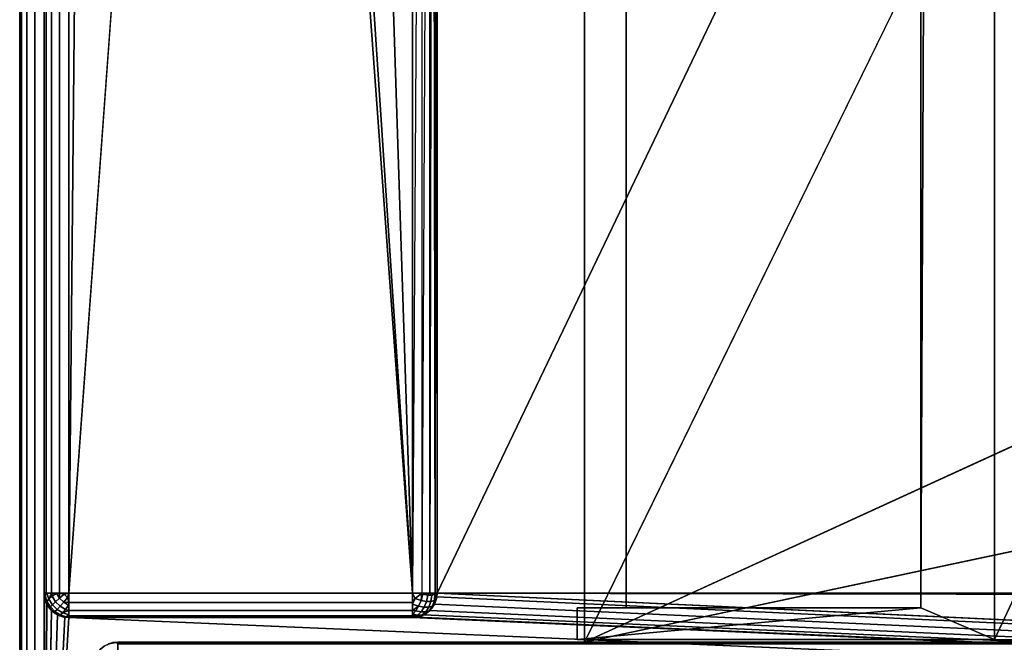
# Model space of a CAD drawing. Header units: millimetres. Extents: x -10 to 414, y -827 to 10.
# Tile 4 of 40: x 0 to 40, y -783 to -758. Entities that reach past the tile are written whole.
import ezdxf

# ---------------------------------------------------------------- set-up
doc = ezdxf.new("R2010")
doc.units = ezdxf.units.MM
doc.header["$MEASUREMENT"] = 0
for name, color, linetype, lineweight in [('0 Misc', 7, 'Continuous', 35), ('10 Raster Images', 7, 'Continuous', 35), ('5 Hatches', 7, 'Continuous', 35)]:
    doc.layers.add(name, color=color, linetype=linetype, lineweight=lineweight)

msp = doc.modelspace()

# ---------------------------------------------------------------- linework, layer by layer
at = {"layer": '0 Misc', "color": 160, "linetype": 'Continuous', "lineweight": 25}
for p, q in [((0, -1, 1194), (0, -799, 1194)), ((0, -799, 1174), (0, -1, 1174)), ((1, -799, 1195), (1, -1, 1195)), ((1, -781, 13), (1, -2, 13)), ((1, -2, 1173), (1, -781, 1173)), ((2, -2, 12), (2, -781, 12)), ((17, -781, 1173), (17, -17, 1173)), ((17, -781, 1173), (383, -17, 1173)), ((2, -781, 12), (9, -59, 12)), ((23, -783, 70), (23, -59, 70)), ((23, -783, 70), (377, -59, 70)), ((23, -59, 70), (23, -782.9, 93)), ((23, -59, 70), (23, -781.6, 93)), ((36.7, -781.6, 1140), (39.7, -59.1, 1140)), ((377, -59, 93), (39.7, -782.9, 93)), ((39.7, -59.1, 93), (39.7, -782.9, 93)), ((39.7, -59.1, 1140), (39.7, -782.9, 1140)), ((23, -781.6, 93), (23, -60.4, 93)), ((24.7, -781.6, 93), (24.7, -60.4, 93)), ((24.7, -60.4, 94.3), (24.7, -781.6, 94.3)), ((36.7, -781.6, 1140), (36.7, -60.4, 1140)), ((36.7, -60.4, 94.3), (36.7, -781.6, 94.3)), ((9, -685, 12), (2, -781, 12)), ((16, -781, 12), (9, -685, 12)), ((16, -781, 12), (10.101, -691.953, 12)), ((16, -781, 12), (13.297, -698.225, 12)), ((16, -781, 12), (16, -715, 12)), ((17, -781, 1173), (17, -715.891, 33.954)), ((17, -781, 1173), (17, -715.988, 33.656)), ((17, -716, 13), (17, -781, 13)), ((17, -781, 1173), (17, -716, 13)), ((17, -781, 1173), (17, -716, 33.5)), ((23, -783, 70), (112.5, -742, 70)), ((112.5, -764, 70), (23, -783, 70)), ((1, -781, 1173), (1, -781, 13)), ((1, -781, 1173), (1, -799, 1173)), ((2, -781, 12), (16, -781, 12)), ((17, -781, 13), (17, -781, 1173)), ((399, -799, 1173), (17, -781, 1173)), ((383.293, -781.707, 1173), (17, -781, 1173)), ((383.109, -781.454, 1173), (17, -781, 1173)), ((383.012, -781.156, 1173), (17, -781, 1173)), ((383, -781, 1173), (17, -781, 1173)), ((1, -799, 1173), (1.012, -781.156, 1173)), ((1, -799, 1173), (1.109, -781.454, 1173)), ((399, -799, 1173), (16.891, -781.454, 1173)), ((399, -799, 1173), (16.988, -781.156, 1173)), ((1, -799, 1173), (1.293, -781.707, 1173)), ((1, -799, 1173), (1.546, -781.891, 1173)), ((399, -799, 1173), (16.454, -781.891, 1173)), ((399, -799, 1173), (16.707, -781.707, 1173)), ((22.7, -781.6, 93), (23, -781.6, 93)), ((22.7, -782.9, 93), (22.7, -781.6, 93)), ((22.7, -782.9, 1140), (22.7, -781.6, 1140)), ((22.7, -781.6, 1140), (36.7, -781.6, 1140)), ((22.7, -781.6, 1140), (22.7, -781.6, 93)), ((36.7, -781.6, 1140), (22.7, -782.9, 1140)), ((23, -781.6, 93), (22.7, -781.6, 1140)), ((24.7, -781.6, 93), (22.7, -781.6, 1140)), ((24.7, -781.6, 94.3), (22.7, -781.6, 1140)), ((23, -782.9, 93), (23, -781.6, 93)), ((23, -781.6, 93), (24.7, -781.6, 93)), ((36.7, -781.6, 94.3), (24.7, -781.6, 94.3)), ((24.7, -781.6, 94.3), (24.7, -781.6, 93)), ((36.7, -781.6, 1140), (24.7, -781.6, 94.3)), ((36.7, -781.6, 1140), (36.7, -781.6, 94.3)), ((36.7, -781.6, 1140), (39.7, -782.9, 1140)), ((1, -799, 1173), (1.844, -781.988, 1173)), ((1, -799, 1173), (2, -782, 1173)), ((2, -782, 1173), (16, -782, 1173)), ((16, -782, 13), (2, -782, 13)), ((2, -782, 13), (2, -782, 1173)), ((399, -799, 1173), (2, -782, 1173)), ((16, -782, 1173), (16, -782, 13)), ((399, -799, 1173), (16, -782, 1173)), ((399, -799, 1173), (16.156, -781.988, 1173)), ((4, -783, 13.5), (396, -783, 13.5)), ((396, -783, 1169), (4, -783, 1169)), ((4, -783, 1169), (4, -783, 13.5)), ((23, -783, 70), (4, -783, 13.5)), ((23, -783, 70), (4, -783, 1169)), ((23, -783, 93), (4, -783, 1169)), ((40.5, -783, 428), (4, -783, 1169)), ((40.5, -783, 451), (4, -783, 1169)), ((40.5, -783, 786), (4, -783, 1169)), ((40.5, -783, 809), (4, -783, 1169)), ((359.5, -783, 809), (4, -783, 1169)), ((23, -782.9, 93), (22.7, -782.9, 93)), ((39.7, -782.9, 1140), (22.7, -782.9, 1140)), ((22.7, -782.9, 1140), (22.7, -782.9, 93)), ((22.7, -782.9, 93), (39.7, -782.9, 1140)), ((23, -783, 93), (23, -782.9, 93)), ((39.7, -782.9, 93), (23, -782.9, 93)), ((23, -782.9, 93), (377, -783, 93)), ((23, -783, 70), (23, -782.9, 93)), ((23, -782.9, 93), (39.7, -782.9, 1140)), ((377, -783, 93), (23, -783, 93)), ((23, -783, 70), (377, -783, 70)), ((23, -783, 93), (23, -783, 70)), ((396, -783, 13.5), (23, -783, 70)), ((23, -783, 93), (40.5, -783, 428)), ((359.5, -783, 428), (23, -783, 93)), ((39.7, -782.9, 1140), (39.7, -782.9, 93)), ((39.7, -782.9, 93), (377, -783, 93))]:
    msp.add_line(p, q, dxfattribs=at).dxf.unprotected_set("ltscale", 0)
at = {"layer": '0 Misc', "color": 160, "linetype": 'Continuous', "lineweight": 25, "extrusion": (0, 0, -1)}
for centre, start, end in [((-2, -781, -1173), 270, 0), ((-16, -781, -1173), 180, 270), ((-4, -784, -1169), 0, 90)]:
    msp.add_arc(centre, 1, start, end, dxfattribs=at).dxf.unprotected_set("ltscale", 0)
at = {"layer": '0 Misc', "color": 160, "linetype": 'Continuous', "lineweight": 25, "extrusion": (0, 1, 0)}
for centre, start, end in [((-2, 13, -781), 270, 0), ((-16, 13, -781), 180, 270)]:
    msp.add_arc(centre, 1, start, end, dxfattribs=at).dxf.unprotected_set("ltscale", 0)
at = {"layer": '0 Misc', "color": 160, "linetype": 'Continuous', "lineweight": 25}
for centre, start, end in [((2, -781, 13), 180, 270), ((16, -781, 13), 270, 0), ((4, -784, 13.5), 90, 180)]:
    msp.add_arc(centre, 1, start, end, dxfattribs=at).dxf.unprotected_set("ltscale", 0)
at = {"layer": '0 Misc', "color": 160, "linetype": 'Continuous', "lineweight": 25, "extrusion": (-1, 0, 0)}
msp.add_arc((781, 13, -2), 1, 270, 0, dxfattribs=at).dxf.unprotected_set("ltscale", 0)
at = {"layer": '0 Misc', "color": 160, "linetype": 'Continuous', "lineweight": 25, "extrusion": (1, 0, 0)}
for centre, start, end in [((-781, 13, 16), 180, 270), ((-784, 13.5, 4), 270, 0), ((-784, 1169, 4), 0, 90)]:
    msp.add_arc(centre, 1, start, end, dxfattribs=at).dxf.unprotected_set("ltscale", 0)
at = {"layer": '0 Misc', "color": 7, "lineweight": 25}
for points, invisible_edges in [([(0, -1, 1194), (0, -799, 1174), (0, -799, 1194)], 1), ([(0, -1, 1194), (0, -1, 1174), (0, -799, 1174)], 12), ([(0.076, -799, 1173.617), (0, -1, 1174), (0.076, -1, 1173.617)], 1), ([(0.076, -799, 1173.617), (0, -799, 1174), (0, -1, 1174)], 12), ([(0, -1, 1194), (0.076, -799, 1194.383), (0.076, -1, 1194.383)], 1), ([(0, -1, 1194), (0, -799, 1194), (0.076, -799, 1194.383)], 12), ([(0.293, -799, 1173.293), (0.076, -1, 1173.617), (0.293, -1, 1173.293)], 1), ([(0.293, -799, 1173.293), (0.076, -799, 1173.617), (0.076, -1, 1173.617)], 12), ([(0.293, -799, 1194.707), (0.076, -1, 1194.383), (0.076, -799, 1194.383)], 1), ([(0.293, -799, 1194.707), (0.293, -1, 1194.707), (0.076, -1, 1194.383)], 12), ([(0.617, -799, 1173.076), (0.293, -1, 1173.293), (0.617, -1, 1173.076)], 1), ([(0.617, -799, 1173.076), (0.293, -799, 1173.293), (0.293, -1, 1173.293)], 12), ([(0.617, -799, 1194.924), (0.293, -1, 1194.707), (0.293, -799, 1194.707)], 1), ([(0.617, -799, 1194.924), (0.617, -1, 1194.924), (0.293, -1, 1194.707)], 12), ([(1, -799, 1173), (0.617, -1, 1173.076), (1, -781, 1173)], 1), ([(1, -799, 1173), (0.617, -799, 1173.076), (0.617, -1, 1173.076)], 12), ([(0.617, -1, 1173.076), (1, -2, 1173), (1, -781, 1173)], 12), ([(1, -799, 1195), (0.617, -1, 1194.924), (0.617, -799, 1194.924)], 1), ([(1, -799, 1195), (1, -1, 1195), (0.617, -1, 1194.924)], 12), ([(1, -781, 13), (1.076, -2, 12.617), (1.076, -781, 12.617)], 1), ([(1, -781, 13), (1, -2, 13), (1.076, -2, 12.617)], 12), ([(1.293, -2, 12.293), (1.076, -781, 12.617), (1.076, -2, 12.617)], 1), ([(1.293, -2, 12.293), (1.293, -781, 12.293), (1.076, -781, 12.617)], 12), ([(1.617, -2, 12.076), (1.293, -781, 12.293), (1.293, -2, 12.293)], 1), ([(1.617, -2, 12.076), (1.617, -781, 12.076), (1.293, -781, 12.293)], 12), ([(2, -2, 12), (1.617, -781, 12.076), (1.617, -2, 12.076)], 1), ([(2, -2, 12), (2, -781, 12), (1.617, -781, 12.076)], 12), ([(39.7, -59.1, 93), (39.7, -782.9, 1140), (39.7, -782.9, 93)], 1), ([(39.7, -59.1, 93), (39.7, -59.1, 1140), (39.7, -782.9, 1140)], 12), ([(24.7, -60.4, 93), (23, -781.6, 93), (24.7, -781.6, 93)], 1), ([(24.7, -60.4, 93), (23, -60.4, 93), (23, -781.6, 93)], 12), ([(24.7, -781.6, 94.3), (24.7, -60.4, 93), (24.7, -781.6, 93)], 1), ([(24.7, -781.6, 94.3), (24.7, -60.4, 94.3), (24.7, -60.4, 93)], 12), ([(36.7, -781.6, 94.3), (24.7, -60.4, 94.3), (24.7, -781.6, 94.3)], 1), ([(36.7, -781.6, 94.3), (36.7, -60.4, 94.3), (24.7, -60.4, 94.3)], 12), ([(36.7, -781.6, 94.3), (36.7, -60.4, 1140), (36.7, -60.4, 94.3)], 1), ([(36.7, -781.6, 94.3), (36.7, -781.6, 1140), (36.7, -60.4, 1140)], 12), ([(16, -781, 12), (16, -715, 12), (16.383, -715.383, 12.076)], 1), ([(16, -781, 12), (16.383, -715.383, 12.076), (16.383, -781, 12.076)], 1), ([(16.707, -715.707, 12.293), (16.383, -781, 12.076), (16.383, -715.383, 12.076)], 2), ([(16.707, -715.707, 12.293), (16.707, -781, 12.293), (16.383, -781, 12.076)], 12), ([(1, -781, 1173), (1.076, -781.383, 13), (1.076, -781.383, 1173)], 1), ([(1, -781, 1173), (1, -781, 13), (1.076, -781.383, 13)], 12), ([(1.189, -781.248, 12.47), (1.031, -781.107, 12.779), (1.106, -781.002, 12.552)], 1), ([(1.189, -781.248, 12.47), (1.111, -781.345, 12.7), (1.031, -781.107, 12.779)], 12), ([(1.46, -781.354, 12.236), (1.189, -781.248, 12.47), (1.322, -781.134, 12.277)], 1), ([(1.625, -781.208, 12.096), (1.322, -781.134, 12.277), (1.502, -781.01, 12.133)], 1), ([(1.625, -781.208, 12.096), (1.46, -781.354, 12.236), (1.322, -781.134, 12.277)], 12), ([(1.625, -781.208, 12.096), (1.816, -781.048, 12.018), (1.952, -781.184, 12.018)], 12), ([(2, -781, 12), (16, -781.383, 12.076), (2, -781.383, 12.076)], 1), ([(2, -781, 12), (16, -781, 12), (16, -781.383, 12.076)], 12), ([(16.616, -781.087, 12.217), (16.345, -781.3, 12.111), (16.419, -781.05, 12.093)], 1), ([(16.616, -781.087, 12.217), (16.565, -781.341, 12.249), (16.345, -781.3, 12.111)], 12), ([(16.783, -781.087, 12.384), (16.565, -781.341, 12.249), (16.616, -781.087, 12.217)], 1), ([(16.783, -781.087, 12.384), (16.751, -781.341, 12.435), (16.565, -781.341, 12.249)], 12), ([(16.907, -781.05, 12.581), (16.751, -781.341, 12.435), (16.783, -781.087, 12.384)], 1), ([(16.907, -781.05, 12.581), (16.889, -781.3, 12.655), (16.751, -781.341, 12.435)], 12), ([(17, -781, 13), (16.924, -781.383, 1173), (16.924, -781.383, 13)], 1), ([(17, -781, 13), (17, -781, 1173), (16.924, -781.383, 1173)], 12), ([(1.076, -781.383, 1173), (1.293, -781.707, 13), (1.293, -781.707, 1173)], 1), ([(1.076, -781.383, 1173), (1.076, -781.383, 13), (1.293, -781.707, 13)], 12), ([(1.249, -781.565, 12.659), (1.093, -781.419, 12.95), (1.111, -781.345, 12.7)], 1), ([(1.249, -781.565, 12.659), (1.217, -781.616, 12.913), (1.093, -781.419, 12.95)], 12), ([(1.111, -781.345, 12.7), (1.189, -781.248, 12.47), (1.332, -781.476, 12.428)], 12), ([(1.111, -781.345, 12.7), (1.332, -781.476, 12.428), (1.249, -781.565, 12.659)], 1), ([(1.46, -781.354, 12.236), (1.332, -781.476, 12.428), (1.189, -781.248, 12.47)], 12), ([(1.249, -781.565, 12.659), (1.332, -781.476, 12.428), (1.524, -781.668, 12.428)], 12), ([(1.332, -781.476, 12.428), (1.46, -781.354, 12.236), (1.646, -781.54, 12.236)], 12), ([(1.332, -781.476, 12.428), (1.646, -781.54, 12.236), (1.524, -781.668, 12.428)], 1), ([(1.46, -781.354, 12.236), (1.625, -781.208, 12.096), (1.792, -781.375, 12.096)], 12), ([(1.46, -781.354, 12.236), (1.792, -781.375, 12.096), (1.646, -781.54, 12.236)], 1), ([(1.524, -781.668, 12.428), (1.646, -781.54, 12.236), (1.866, -781.678, 12.277)], 12), ([(1.625, -781.208, 12.096), (1.952, -781.184, 12.018), (1.792, -781.375, 12.096)], 1), ([(1.646, -781.54, 12.236), (1.792, -781.375, 12.096), (1.99, -781.498, 12.133)], 12), ([(1.646, -781.54, 12.236), (1.99, -781.498, 12.133), (1.866, -781.678, 12.277)], 1), ([(2, -781.383, 12.076), (16, -781.707, 12.293), (2, -781.707, 12.293)], 1), ([(2, -781.383, 12.076), (16, -781.383, 12.076), (16, -781.707, 12.293)], 12), ([(16.345, -781.3, 12.111), (16.002, -781.448, 12.106), (16.107, -781.221, 12.031)], 1), ([(16.345, -781.3, 12.111), (16.248, -781.53, 12.189), (16.002, -781.448, 12.106)], 12), ([(16.476, -781.572, 12.332), (16.134, -781.723, 12.322), (16.248, -781.53, 12.189)], 1), ([(16.248, -781.53, 12.189), (16.345, -781.3, 12.111), (16.565, -781.341, 12.249)], 12), ([(16.248, -781.53, 12.189), (16.565, -781.341, 12.249), (16.476, -781.572, 12.332)], 1), ([(16.751, -781.341, 12.435), (16.476, -781.572, 12.332), (16.565, -781.341, 12.249)], 1), ([(16.751, -781.341, 12.435), (16.668, -781.572, 12.524), (16.476, -781.572, 12.332)], 12), ([(16.54, -781.764, 12.646), (16.811, -781.53, 12.752), (16.678, -781.723, 12.866)], 1), ([(16.54, -781.764, 12.646), (16.668, -781.572, 12.524), (16.811, -781.53, 12.752)], 12), ([(16.889, -781.3, 12.655), (16.668, -781.572, 12.524), (16.751, -781.341, 12.435)], 1), ([(16.889, -781.3, 12.655), (16.811, -781.53, 12.752), (16.668, -781.572, 12.524)], 12), ([(16.924, -781.383, 13), (16.707, -781.707, 1173), (16.707, -781.707, 13)], 1), ([(16.924, -781.383, 13), (16.924, -781.383, 1173), (16.707, -781.707, 1173)], 12), ([(16.811, -781.53, 12.752), (16.969, -781.221, 12.893), (16.894, -781.448, 12.998)], 1), ([(16.811, -781.53, 12.752), (16.889, -781.3, 12.655), (16.969, -781.221, 12.893)], 12), ([(1.435, -781.751, 12.659), (1.217, -781.616, 12.913), (1.249, -781.565, 12.659)], 1), ([(1.435, -781.751, 12.659), (1.384, -781.783, 12.913), (1.217, -781.616, 12.913)], 12), ([(1.249, -781.565, 12.659), (1.524, -781.668, 12.428), (1.435, -781.751, 12.659)], 1), ([(1.293, -781.707, 1173), (1.617, -781.924, 13), (1.617, -781.924, 1173)], 1), ([(1.293, -781.707, 1173), (1.293, -781.707, 13), (1.617, -781.924, 13)], 12), ([(1.655, -781.889, 12.7), (1.384, -781.783, 12.913), (1.435, -781.751, 12.659)], 1), ([(1.655, -781.889, 12.7), (1.581, -781.907, 12.95), (1.384, -781.783, 12.913)], 12), ([(1.524, -781.668, 12.428), (1.655, -781.889, 12.7), (1.435, -781.751, 12.659)], 1), ([(1.524, -781.668, 12.428), (1.866, -781.678, 12.277), (1.752, -781.811, 12.47)], 1), ([(1.524, -781.668, 12.428), (1.752, -781.811, 12.47), (1.655, -781.889, 12.7)], 12), ([(2, -782, 13), (1.617, -781.924, 1173), (1.617, -781.924, 13)], 1), ([(2, -782, 13), (2, -782, 1173), (1.617, -781.924, 1173)], 12), ([(1.998, -781.894, 12.552), (1.655, -781.889, 12.7), (1.752, -781.811, 12.47)], 1), ([(1.998, -781.894, 12.552), (1.893, -781.969, 12.779), (1.655, -781.889, 12.7)], 12), ([(2, -781.707, 12.293), (16, -781.924, 12.617), (2, -781.924, 12.617)], 1), ([(2, -781.707, 12.293), (16, -781.707, 12.293), (16, -781.924, 12.617)], 12), ([(16, -782, 13), (2, -781.924, 12.617), (16, -781.924, 12.617)], 1), ([(16, -782, 13), (2, -782, 13), (2, -781.924, 12.617)], 12), ([(16, -782, 1173), (16.383, -781.924, 13), (16.383, -781.924, 1173)], 1), ([(16, -782, 1173), (16, -782, 13), (16.383, -781.924, 13)], 12), ([(16.354, -781.764, 12.46), (16.01, -781.867, 12.502), (16.134, -781.723, 12.322)], 1), ([(16.354, -781.764, 12.46), (16.208, -781.904, 12.625), (16.01, -781.867, 12.502)], 12), ([(16.375, -781.904, 12.792), (16.048, -781.982, 12.816), (16.208, -781.904, 12.625)], 1), ([(16.375, -781.904, 12.792), (16.184, -781.982, 12.952), (16.048, -781.982, 12.816)], 12), ([(16.476, -781.572, 12.332), (16.354, -781.764, 12.46), (16.134, -781.723, 12.322)], 12), ([(16.54, -781.764, 12.646), (16.208, -781.904, 12.625), (16.354, -781.764, 12.46)], 1), ([(16.54, -781.764, 12.646), (16.375, -781.904, 12.792), (16.208, -781.904, 12.625)], 12), ([(16.668, -781.572, 12.524), (16.354, -781.764, 12.46), (16.476, -781.572, 12.332)], 1), ([(16.668, -781.572, 12.524), (16.54, -781.764, 12.646), (16.354, -781.764, 12.46)], 12), ([(16.375, -781.904, 12.792), (16.678, -781.723, 12.866), (16.498, -781.867, 12.989)], 1), ([(16.375, -781.904, 12.792), (16.54, -781.764, 12.646), (16.678, -781.723, 12.866)], 12), ([(16.707, -781.707, 13), (16.383, -781.924, 1173), (16.383, -781.924, 13)], 1), ([(16.707, -781.707, 13), (16.707, -781.707, 1173), (16.383, -781.924, 1173)], 12), ([(23, -782.9, 93), (22.7, -781.6, 93), (23, -781.6, 93)], 1), ([(23, -782.9, 93), (22.7, -782.9, 93), (22.7, -781.6, 93)], 12), ([(22.7, -782.9, 93), (22.7, -781.6, 1140), (22.7, -781.6, 93)], 1), ([(22.7, -782.9, 93), (22.7, -782.9, 1140), (22.7, -781.6, 1140)], 12), ([(2, -782, 13), (16, -782, 1173), (2, -782, 1173)], 1), ([(2, -782, 13), (16, -782, 13), (16, -782, 1173)], 12), ([(4, -783, 1169), (3.617, -783.076, 13.5), (3.617, -783.076, 1169)], 1), ([(4, -783, 1169), (4, -783, 13.5), (3.617, -783.076, 13.5)], 12), ([(396, -783, 1169), (4, -783.076, 1169.383), (396, -783.076, 1169.383)], 1), ([(396, -783, 1169), (4, -783, 1169), (4, -783.076, 1169.383)], 12), ([(4, -783, 13.5), (396, -783.076, 13.117), (4, -783.076, 13.117)], 1), ([(4, -783, 13.5), (396, -783, 13.5), (396, -783.076, 13.117)], 12)]:
    msp.add_3dface(points, dxfattribs=dict(at, invisible_edges=invisible_edges))
for points in [[(2, -2, 12), (9, -59, 12), (2, -781, 12)], [(17, -781, 1173), (17, -715.891, 33.954), (17, -17, 1173)], [(383, -17, 1173), (17, -781, 1173), (17, -17, 1173)], [(383, -781, 1173), (17, -781, 1173), (383, -17, 1173)], [(9, -685, 12), (2, -781, 12), (9, -59, 12)], [(377, -59, 70), (23, -783, 70), (23, -59, 70)], [(23, -783, 70), (377, -59, 70), (112.5, -742, 70)], [(23, -783, 70), (23, -782.9, 93), (23, -59, 70)], [(23, -59, 70), (23, -782.9, 93), (23, -781.6, 93)], [(23, -59, 70), (23, -781.6, 93), (23, -60.4, 93)], [(36.7, -781.6, 1140), (39.7, -782.9, 1140), (39.7, -59.1, 1140)], [(39.7, -59.1, 1140), (36.7, -60.4, 1140), (36.7, -781.6, 1140)], [(377, -59, 93), (39.7, -59.1, 93), (39.7, -782.9, 93)], [(377, -59, 93), (39.7, -782.9, 93), (377, -783, 93)], [(2, -781, 12), (9, -685, 12), (16, -781, 12)], [(16, -781, 12), (9, -685, 12), (10.101, -691.953, 12)], [(16, -781, 12), (10.101, -691.953, 12), (13.297, -698.225, 12)], [(16, -781, 12), (13.297, -698.225, 12), (16, -715, 12)], [(16.707, -715.707, 12.293), (16.831, -715.831, 12.444), (16.707, -781, 12.293)], [(16.831, -715.831, 12.444), (16.924, -781, 12.617), (16.707, -781, 12.293)], [(16.831, -715.831, 12.444), (16.924, -715.924, 12.617), (16.924, -781, 12.617)], [(16.924, -781, 12.617), (16.924, -715.924, 12.617), (16.981, -715.981, 12.805)], [(16.924, -781, 12.617), (16.981, -715.981, 12.805), (17, -781, 13)], [(16.981, -715.981, 12.805), (17, -716, 13), (17, -781, 13)], [(17, -781, 1173), (17, -715.988, 33.656), (17, -715.891, 33.954)], [(17, -781, 1173), (17, -716, 33.5), (17, -715.988, 33.656)], [(17, -716, 13), (17, -781, 1173), (17, -781, 13)], [(17, -781, 1173), (17, -716, 13), (17, -716, 33.5)], [(112.5, -764, 70), (23, -783, 70), (112.5, -742, 70)], [(23, -783, 70), (112.5, -764, 70), (377, -783, 70)], [(1.031, -781.107, 12.779), (1.076, -781.383, 13), (1, -781, 13)], [(1.076, -781, 12.617), (1.031, -781.107, 12.779), (1, -781, 13)], [(1.012, -781.156, 1173), (1, -799, 1173), (1, -781, 1173)], [(1.076, -781, 12.617), (1.106, -781.002, 12.552), (1.031, -781.107, 12.779)], [(1.111, -781.345, 12.7), (1.093, -781.419, 12.95), (1.031, -781.107, 12.779)], [(1.093, -781.419, 12.95), (1.076, -781.383, 13), (1.031, -781.107, 12.779)], [(1.076, -781, 12.617), (1.293, -781, 12.293), (1.106, -781.002, 12.552)], [(1.106, -781.002, 12.552), (1.293, -781, 12.293), (1.189, -781.248, 12.47)], [(1.189, -781.248, 12.47), (1.293, -781, 12.293), (1.322, -781.134, 12.277)], [(1.322, -781.134, 12.277), (1.293, -781, 12.293), (1.502, -781.01, 12.133)], [(1.502, -781.01, 12.133), (1.293, -781, 12.293), (1.617, -781, 12.076)], [(1.625, -781.208, 12.096), (1.502, -781.01, 12.133), (1.617, -781, 12.076)], [(1.625, -781.208, 12.096), (1.617, -781, 12.076), (1.816, -781.048, 12.018)], [(1.816, -781.048, 12.018), (1.617, -781, 12.076), (2, -781, 12)], [(1.952, -781.184, 12.018), (1.816, -781.048, 12.018), (2, -781, 12)], [(1.952, -781.184, 12.018), (2, -781, 12), (2, -781.383, 12.076)], [(16.107, -781.221, 12.031), (16, -781.383, 12.076), (16, -781, 12)], [(16.383, -781, 12.076), (16.107, -781.221, 12.031), (16, -781, 12)], [(16.383, -781, 12.076), (16.345, -781.3, 12.111), (16.107, -781.221, 12.031)], [(16.345, -781.3, 12.111), (16.383, -781, 12.076), (16.419, -781.05, 12.093)], [(16.419, -781.05, 12.093), (16.383, -781, 12.076), (16.707, -781, 12.293)], [(16.419, -781.05, 12.093), (16.707, -781, 12.293), (16.616, -781.087, 12.217)], [(16.783, -781.087, 12.384), (16.616, -781.087, 12.217), (16.707, -781, 12.293)], [(16.924, -781, 12.617), (16.783, -781.087, 12.384), (16.707, -781, 12.293)], [(16.907, -781.05, 12.581), (16.783, -781.087, 12.384), (16.924, -781, 12.617)], [(16.969, -781.221, 12.893), (16.889, -781.3, 12.655), (16.907, -781.05, 12.581)], [(17, -781, 13), (16.907, -781.05, 12.581), (16.924, -781, 12.617)], [(16.907, -781.05, 12.581), (17, -781, 13), (16.969, -781.221, 12.893)], [(16.924, -781.383, 13), (16.969, -781.221, 12.893), (17, -781, 13)], [(399, -799, 1173), (16.988, -781.156, 1173), (17, -781, 1173)], [(399, -799, 1173), (17, -781, 1173), (383.293, -781.707, 1173)], [(383.293, -781.707, 1173), (17, -781, 1173), (383.109, -781.454, 1173)], [(383.109, -781.454, 1173), (17, -781, 1173), (383.012, -781.156, 1173)], [(383.012, -781.156, 1173), (17, -781, 1173), (383, -781, 1173)], [(1, -799, 1173), (1.012, -781.156, 1173), (1.109, -781.454, 1173)], [(1, -799, 1173), (1.109, -781.454, 1173), (1.293, -781.707, 1173)], [(1.217, -781.616, 12.913), (1.293, -781.707, 13), (1.076, -781.383, 13)], [(1.093, -781.419, 12.95), (1.217, -781.616, 12.913), (1.076, -781.383, 13)], [(2, -781.383, 12.076), (1.792, -781.375, 12.096), (1.952, -781.184, 12.018)], [(1.792, -781.375, 12.096), (2, -781.383, 12.076), (1.99, -781.498, 12.133)], [(2, -781.707, 12.293), (1.866, -781.678, 12.277), (1.99, -781.498, 12.133)], [(2, -781.707, 12.293), (1.99, -781.498, 12.133), (2, -781.383, 12.076)], [(16.002, -781.448, 12.106), (16, -781.383, 12.076), (16.107, -781.221, 12.031)], [(16, -781.707, 12.293), (16, -781.383, 12.076), (16.002, -781.448, 12.106)], [(16, -781.707, 12.293), (16.002, -781.448, 12.106), (16.248, -781.53, 12.189)], [(16.248, -781.53, 12.189), (16.134, -781.723, 12.322), (16, -781.707, 12.293)], [(16.707, -781.707, 13), (16.678, -781.723, 12.866), (16.811, -781.53, 12.752)], [(16.707, -781.707, 13), (16.894, -781.448, 12.998), (16.924, -781.383, 13)], [(16.707, -781.707, 13), (16.811, -781.53, 12.752), (16.894, -781.448, 12.998)], [(399, -799, 1173), (16.707, -781.707, 1173), (16.891, -781.454, 1173)], [(399, -799, 1173), (16.891, -781.454, 1173), (16.988, -781.156, 1173)], [(16.924, -781.383, 13), (16.894, -781.448, 12.998), (16.969, -781.221, 12.893)], [(1, -799, 1173), (1.293, -781.707, 1173), (1.546, -781.891, 1173)], [(1, -799, 1173), (1.546, -781.891, 1173), (1.844, -781.988, 1173)], [(1.217, -781.616, 12.913), (1.384, -781.783, 12.913), (1.293, -781.707, 13)], [(1.293, -781.707, 13), (1.581, -781.907, 12.95), (1.617, -781.924, 13)], [(1.293, -781.707, 13), (1.384, -781.783, 12.913), (1.581, -781.907, 12.95)], [(1.581, -781.907, 12.95), (1.655, -781.889, 12.7), (1.617, -781.924, 13)], [(1.893, -781.969, 12.779), (1.617, -781.924, 13), (1.655, -781.889, 12.7)], [(1.893, -781.969, 12.779), (2, -782, 13), (1.617, -781.924, 13)], [(1.752, -781.811, 12.47), (1.866, -781.678, 12.277), (2, -781.707, 12.293)], [(1.998, -781.894, 12.552), (1.752, -781.811, 12.47), (2, -781.707, 12.293)], [(2, -781.924, 12.617), (1.893, -781.969, 12.779), (1.998, -781.894, 12.552)], [(2, -781.924, 12.617), (2, -782, 13), (1.893, -781.969, 12.779)], [(2, -781.924, 12.617), (1.998, -781.894, 12.552), (2, -781.707, 12.293)], [(16, -781.707, 12.293), (16.01, -781.867, 12.502), (16, -781.924, 12.617)], [(16, -781.707, 12.293), (16.134, -781.723, 12.322), (16.01, -781.867, 12.502)], [(16.208, -781.904, 12.625), (16, -781.924, 12.617), (16.01, -781.867, 12.502)], [(16, -781.924, 12.617), (16.208, -781.904, 12.625), (16.048, -781.982, 12.816)], [(16.184, -781.982, 12.952), (16.383, -781.924, 13), (16, -782, 13)], [(16.048, -781.982, 12.816), (16, -782, 13), (16, -781.924, 12.617)], [(399, -799, 1173), (16.156, -781.988, 1173), (16.454, -781.891, 1173)], [(16.375, -781.904, 12.792), (16.383, -781.924, 13), (16.184, -781.982, 12.952)], [(16.383, -781.924, 13), (16.375, -781.904, 12.792), (16.498, -781.867, 12.989)], [(16.383, -781.924, 13), (16.498, -781.867, 12.989), (16.707, -781.707, 13)], [(399, -799, 1173), (16.454, -781.891, 1173), (16.707, -781.707, 1173)], [(16.707, -781.707, 13), (16.498, -781.867, 12.989), (16.678, -781.723, 12.866)], [(22.7, -782.9, 1140), (36.7, -781.6, 1140), (22.7, -781.6, 1140)], [(36.7, -781.6, 1140), (22.7, -782.9, 1140), (39.7, -782.9, 1140)], [(22.7, -781.6, 1140), (23, -781.6, 93), (22.7, -781.6, 93)], [(23, -781.6, 93), (22.7, -781.6, 1140), (24.7, -781.6, 93)], [(24.7, -781.6, 93), (22.7, -781.6, 1140), (24.7, -781.6, 94.3)], [(36.7, -781.6, 1140), (24.7, -781.6, 94.3), (22.7, -781.6, 1140)], [(24.7, -781.6, 94.3), (36.7, -781.6, 1140), (36.7, -781.6, 94.3)], [(1, -799, 1173), (1.844, -781.988, 1173), (2, -782, 1173)], [(1, -799, 1173), (2, -782, 1173), (399, -799, 1173)], [(399, -799, 1173), (2, -782, 1173), (16, -782, 1173)], [(16.048, -781.982, 12.816), (16.184, -781.982, 12.952), (16, -782, 13)], [(399, -799, 1173), (16, -782, 1173), (16.156, -781.988, 1173)], [(3.617, -783.076, 13.5), (4, -783, 13.5), (3.816, -783.018, 13.452)], [(3.816, -783.018, 1169.048), (4, -783, 1169), (3.617, -783.076, 1169)], [(3.816, -783.018, 13.452), (4, -783, 13.5), (3.952, -783.018, 13.316)], [(3.952, -783.018, 1169.184), (4, -783, 1169), (3.816, -783.018, 1169.048)], [(3.952, -783.018, 13.316), (4, -783, 13.5), (4, -783.076, 13.117)], [(4, -783.076, 1169.383), (4, -783, 1169), (3.952, -783.018, 1169.184)], [(4, -783, 13.5), (23, -783, 70), (396, -783, 13.5)], [(23, -783, 70), (4, -783, 13.5), (4, -783, 1169)], [(23, -783, 70), (4, -783, 1169), (23, -783, 93)], [(23, -783, 93), (4, -783, 1169), (40.5, -783, 428)], [(40.5, -783, 428), (4, -783, 1169), (40.5, -783, 451)], [(40.5, -783, 451), (4, -783, 1169), (40.5, -783, 786)], [(40.5, -783, 786), (4, -783, 1169), (40.5, -783, 809)], [(40.5, -783, 809), (4, -783, 1169), (359.5, -783, 809)], [(396, -783, 1169), (359.5, -783, 809), (4, -783, 1169)], [(23, -782.9, 93), (39.7, -782.9, 1140), (22.7, -782.9, 93)], [(22.7, -782.9, 93), (39.7, -782.9, 1140), (22.7, -782.9, 1140)], [(377, -783, 93), (23, -782.9, 93), (23, -783, 93)], [(23, -782.9, 93), (377, -783, 93), (39.7, -782.9, 93)], [(23, -782.9, 93), (23, -783, 70), (23, -783, 93)], [(39.7, -782.9, 1140), (23, -782.9, 93), (39.7, -782.9, 93)], [(377, -783, 70), (396, -783, 13.5), (23, -783, 70)], [(359.5, -783, 428), (377, -783, 93), (23, -783, 93)], [(359.5, -783, 428), (23, -783, 93), (40.5, -783, 428)]]:
    msp.add_3dface(points, dxfattribs=at)
at = {"layer": '10 Raster Images', "color": 160, "linetype": 'Continuous', "lineweight": 25}
for p, q in [((2, -2, 12), (2, -781, 12)), ((17, -781, 1173), (17, -17, 1173)), ((17, -17, 1173), (17, -781, 1173)), ((23, -59, 70), (23, -783, 70)), ((23, -783, 70), (23, -59, 70)), ((39.7, -782.9, 93), (39.7, -59.1, 93)), ((39.7, -59.1, 1140), (39.7, -782.9, 1140)), ((23, -60.4, 93), (23, -781.6, 93)), ((36.7, -781.6, 1140), (36.7, -60.4, 1140)), ((16, -781, 12), (16, -715, 12)), ((17, -716, 13), (17, -781, 13)), ((1.012, -781.156, 1173), (1, -781, 1173)), ((1, -781, 1173), (1, -799, 1173)), ((2, -781, 12), (16, -781, 12)), ((17, -781, 1173), (16.988, -781.156, 1173)), ((17, -781, 13), (17, -781, 1173)), ((1.109, -781.454, 1173), (1.012, -781.156, 1173)), ((1.293, -781.707, 1173), (1.109, -781.454, 1173)), ((16.891, -781.454, 1173), (16.707, -781.707, 1173)), ((16.988, -781.156, 1173), (16.891, -781.454, 1173)), ((1.546, -781.891, 1173), (1.293, -781.707, 1173)), ((1.844, -781.988, 1173), (1.546, -781.891, 1173)), ((16.454, -781.891, 1173), (16.156, -781.988, 1173)), ((16.707, -781.707, 1173), (16.454, -781.891, 1173)), ((22.7, -782.9, 1140), (22.7, -781.6, 1140)), ((22.7, -781.6, 1140), (36.7, -781.6, 1140)), ((22.7, -781.6, 1140), (22.7, -781.6, 93)), ((22.7, -781.6, 93), (23, -781.6, 93)), ((36.7, -781.6, 1140), (22.7, -781.6, 1140)), ((23, -781.6, 93), (23, -782.9, 93)), ((23, -781.6, 93), (24.7, -781.6, 93)), ((24.7, -781.6, 93), (24.7, -781.6, 94.3)), ((24.7, -781.6, 94.3), (36.7, -781.6, 94.3)), ((36.7, -781.6, 94.3), (36.7, -781.6, 1140)), ((2, -782, 1173), (1.844, -781.988, 1173)), ((16, -782, 1173), (2, -782, 1173)), ((16.156, -781.988, 1173), (16, -782, 1173)), ((4, -783, 13.5), (396, -783, 13.5)), ((4, -783, 1169), (4, -783, 13.5)), ((396, -783, 1169), (4, -783, 1169)), ((39.7, -782.9, 1140), (22.7, -782.9, 1140)), ((23, -782.9, 93), (22.7, -782.9, 93)), ((22.7, -782.9, 93), (22.7, -782.9, 1140)), ((22.7, -782.9, 1140), (39.7, -782.9, 1140)), ((23, -783, 93), (23, -782.9, 93)), ((23, -782.9, 93), (39.7, -782.9, 93)), ((23, -782.9, 93), (23, -783, 93)), ((39.7, -782.9, 93), (23, -782.9, 93)), ((377, -783, 93), (23, -783, 93)), ((23, -783, 70), (377, -783, 70)), ((23, -783, 93), (23, -783, 70)), ((23, -783, 70), (23, -783, 93)), ((377, -783, 70), (23, -783, 70)), ((23, -783, 93), (377, -783, 93)), ((39.7, -782.9, 1140), (39.7, -782.9, 93))]:
    msp.add_line(p, q, dxfattribs=at).dxf.unprotected_set("ltscale", 0)
at = {"layer": '5 Hatches', "color": 7, "lineweight": 25}
for points, invisible_edges in [([(399, -799, 1195), (1, -1, 1195), (1, -799, 1195)], 1), ([(399, -799, 1195), (399, -1, 1195), (1, -1, 1195)], 12), ([(1, -781, 1173), (1, -2, 13), (1, -781, 13)], 1), ([(1, -781, 1173), (1, -2, 1173), (1, -2, 13)], 12)]:
    msp.add_3dface(points, dxfattribs=dict(at, invisible_edges=invisible_edges))

doc.saveas('drawing.dxf')
